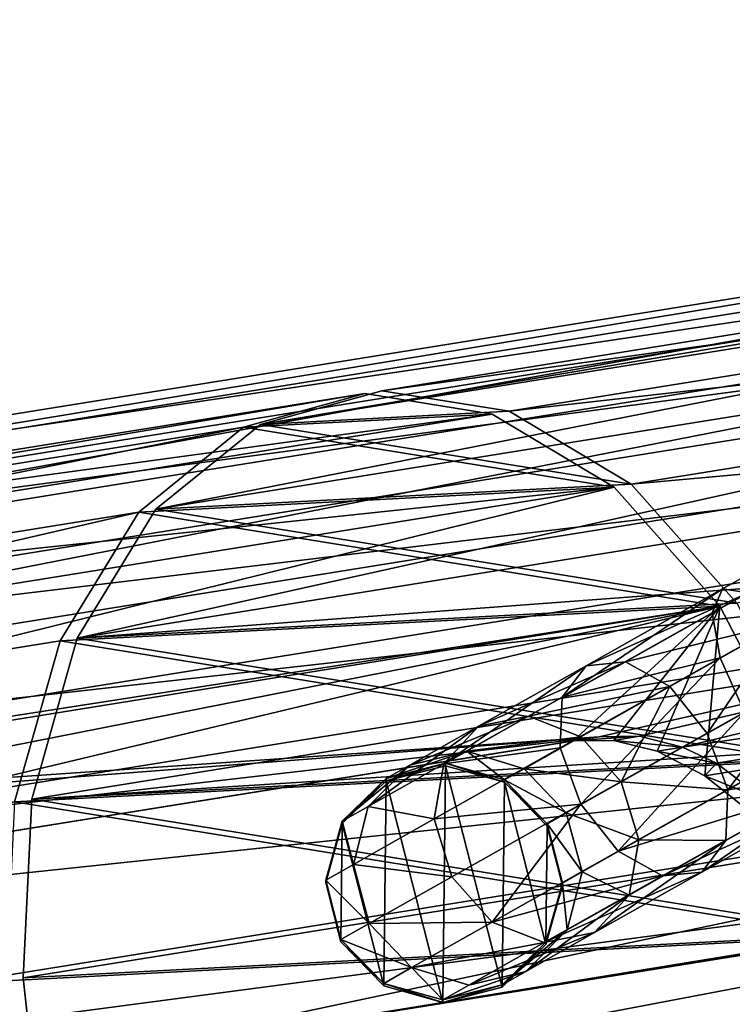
# Model space of a CAD drawing. Header units: millimetres. Extents: x -713 to 1341, y -408 to 116.
# Tile 12 of 107: x -349 to -319, y -234 to -192. Entities that reach past the tile are written whole.
import ezdxf

# ---------------------------------------------------------------- set-up
doc = ezdxf.new("R2010")
doc.units = ezdxf.units.MM
doc.header["$LTSCALE"] = 25.4
doc.layers.get('0').update_dxf_attribs({"true_color": 0xff5454})

# ---------------------------------------------------------------- blocks, each defined once
blk = doc.blocks.new('EYE-SUPER-6492-6498-6505.STL')
at = {"color": 0}
mesh = blk.add_polyface(dxfattribs=at)
corners = [(-320.235, -217.003, 282.96), (131.277, 37.665, 472.522), (-319.804, -215.995, 280.615), (130.847, 36.657, 474.867)]
mesh.append_faces([[corners[k] for k in face] for face in [(0, 1, 2), (1, 0, 3)]], dxfattribs={"vtx0": -1, "color": 0})
mesh = blk.add_polyface(dxfattribs=at)
corners = [(-319.804, -215.995, 280.615), (132.364, 37.505, 470.179), (-318.717, -216.155, 278.272), (131.277, 37.665, 472.522)]
mesh.append_faces([[corners[k] for k in face] for face in [(0, 1, 2), (1, 0, 3)]], dxfattribs={"vtx0": -1, "color": 0})
mesh = blk.add_polyface(dxfattribs=at)
corners = [(-319.894, -218.909, 284.678), (130.847, 36.657, 474.867), (-320.235, -217.003, 282.96), (131.187, 34.751, 476.584)]
mesh.append_faces([[corners[k] for k in face] for face in [(0, 1, 2), (1, 0, 3)]], dxfattribs={"vtx0": -1, "color": 0})
mesh = blk.add_polyface(dxfattribs=at)
corners = [(-318.873, -221.202, 285.308), (131.187, 34.751, 476.584), (-319.894, -218.909, 284.678), (132.209, 32.458, 477.215)]
mesh.append_faces([[corners[k] for k in face] for face in [(0, 1, 2), (1, 0, 3)]], dxfattribs={"vtx0": -1, "color": 0})
mesh = blk.add_polyface(dxfattribs=at)
corners = [(-406.735, -218.405, 211.2), (-257.319, -193.736, 80.306), (-262.741, -195.241, 74.345), (-401.312, -216.9, 217.161)]
mesh.append_faces([[corners[k] for k in face] for face in [(0, 1, 2), (1, 0, 3)]], dxfattribs={"vtx0": -1, "color": 0})
mesh = blk.add_polyface(dxfattribs=at)
corners = [(-401.312, -216.9, 217.161), (-251.63, -194.657, 86.135), (-257.319, -193.736, 80.306), (-395.624, -217.82, 222.99)]
mesh.append_faces([[corners[k] for k in face] for face in [(0, 1, 2), (1, 0, 3)]], dxfattribs={"vtx0": -1, "color": 0})
mesh = blk.add_polyface(dxfattribs=at)
corners = [(-395.624, -217.82, 222.99), (-246.181, -197.921, 91.317), (-251.63, -194.657, 86.135), (-390.174, -221.085, 228.172)]
mesh.append_faces([[corners[k] for k in face] for face in [(0, 1, 2), (1, 0, 3)]], dxfattribs={"vtx0": -1, "color": 0})
mesh = blk.add_polyface(dxfattribs=at)
corners = [(-411.41, -222.201, 205.639), (-262.741, -195.241, 74.345), (-267.416, -199.038, 68.784), (-406.735, -218.405, 211.2)]
mesh.append_faces([[corners[k] for k in face] for face in [(0, 1, 2), (1, 0, 3)]], dxfattribs={"vtx0": -1, "color": 0})
mesh = blk.add_polyface(dxfattribs=at)
corners = [(-257.155, -195.225, 80.225), (-339.319, -209.041, 147.808), (-262.282, -196.648, 74.59), (-334.192, -207.618, 153.443)]
mesh.append_faces([[corners[k] for k in face] for face in [(0, 1, 2), (1, 0, 3)]], dxfattribs={"vtx0": -1, "color": 0})
mesh = blk.add_polyface(dxfattribs=at)
corners = [(-251.777, -196.096, 85.737), (-334.192, -207.618, 153.443), (-257.155, -195.225, 80.225), (-328.813, -208.488, 158.955)]
mesh.append_faces([[corners[k] for k in face] for face in [(0, 1, 2), (1, 0, 3)]], dxfattribs={"vtx0": -1, "color": 0})
mesh = blk.add_polyface(dxfattribs=at)
corners = [(-246.625, -199.182, 90.636), (-328.813, -208.488, 158.955), (-251.777, -196.096, 85.737), (-323.661, -211.574, 163.853)]
mesh.append_faces([[corners[k] for k in face] for face in [(0, 1, 2), (1, 0, 3)]], dxfattribs={"vtx0": -1, "color": 0})
mesh = blk.add_polyface(dxfattribs=at)
corners = [(-262.282, -196.648, 74.59), (-343.739, -212.63, 142.55), (-266.702, -200.238, 69.332), (-339.319, -209.041, 147.808)]
mesh.append_faces([[corners[k] for k in face] for face in [(0, 1, 2), (1, 0, 3)]], dxfattribs={"vtx0": -1, "color": 0})
mesh = blk.add_polyface(dxfattribs=at)
corners = [(-390.174, -221.085, 228.172), (-241.455, -203.239, 95.389), (-246.181, -197.921, 91.317), (-385.448, -226.403, 232.244)]
mesh.append_faces([[corners[k] for k in face] for face in [(0, 1, 2), (1, 0, 3)]], dxfattribs={"vtx0": -1, "color": 0})
mesh = blk.add_polyface(dxfattribs=at)
corners = [(-414.921, -227.953, 200.971), (-267.416, -199.038, 68.784), (-270.928, -204.789, 64.116), (-411.41, -222.201, 205.639)]
mesh.append_faces([[corners[k] for k in face] for face in [(0, 1, 2), (1, 0, 3)]], dxfattribs={"vtx0": -1, "color": 0})
mesh = blk.add_polyface(dxfattribs=at)
corners = [(-242.157, -204.21, 94.486), (-323.661, -211.574, 163.853), (-246.625, -199.182, 90.636), (-319.193, -216.602, 167.703)]
mesh.append_faces([[corners[k] for k in face] for face in [(0, 1, 2), (1, 0, 3)]], dxfattribs={"vtx0": -1, "color": 0})
mesh = blk.add_polyface(dxfattribs=at)
corners = [(-266.702, -200.238, 69.332), (-347.059, -218.068, 138.136), (-270.022, -205.675, 64.919), (-343.739, -212.63, 142.55)]
mesh.append_faces([[corners[k] for k in face] for face in [(0, 1, 2), (1, 0, 3)]], dxfattribs={"vtx0": -1, "color": 0})
mesh = blk.add_polyface(dxfattribs=at)
corners = [(-241.455, -203.239, 95.389), (-385.448, -226.403, 232.244), (-325.018, -222.239, 179.619)]
mesh.append_faces([[corners[k] for k in face] for face in [(0, 1, 2)]], dxfattribs={"color": 0})
mesh = blk.add_polyface(dxfattribs=at)
corners = [(-241.455, -203.239, 95.389), (-325.018, -222.239, 179.619), (-323.308, -222.218, 178.166)]
mesh.append_faces([[corners[k] for k in face] for face in [(0, 1, 2)]], dxfattribs={"color": 0})
mesh = blk.add_polyface(dxfattribs=at)
corners = [(-241.455, -203.239, 95.389), (-323.308, -222.218, 178.166), (-321.489, -222.674, 176.918)]
mesh.append_faces([[corners[k] for k in face] for face in [(0, 1, 2)]], dxfattribs={"color": 0})
mesh = blk.add_polyface(dxfattribs=at)
corners = [(-237.872, -210.138, 97.99), (-241.455, -203.239, 95.389), (-321.489, -222.674, 176.918)]
mesh.append_faces([[corners[k] for k in face] for face in [(0, 1, 2)]], dxfattribs={"color": 0})
mesh = blk.add_polyface(dxfattribs=at)
corners = [(-414.921, -227.953, 200.971), (-272.964, -211.983, 60.756), (-416.958, -235.147, 197.611), (-270.928, -204.789, 64.116)]
mesh.append_faces([[corners[k] for k in face] for face in [(0, 1, 2), (1, 0, 3)]], dxfattribs={"vtx0": -1, "color": 0})
mesh = blk.add_polyface(dxfattribs=at)
corners = [(-271.947, -212.477, 61.742), (-347.059, -218.068, 138.136), (-348.984, -224.87, 134.959), (-270.022, -205.675, 64.919)]
mesh.append_faces([[corners[k] for k in face] for face in [(0, 1, 2), (1, 0, 3)]], dxfattribs={"vtx0": -1, "color": 0})
mesh = blk.add_polyface(dxfattribs=at)
corners = [(-334.912, -207.734, 154.127), (-406.276, -219.812, 211.445), (-340.039, -209.156, 148.492), (-401.149, -218.389, 217.08)]
mesh.append_faces([[corners[k] for k in face] for face in [(0, 1, 2), (1, 0, 3)]], dxfattribs={"vtx0": -1, "color": 0})
mesh = blk.add_polyface(dxfattribs=at)
corners = [(-329.533, -208.604, 159.639), (-401.149, -218.389, 217.08), (-334.912, -207.734, 154.127), (-395.771, -219.259, 222.592)]
mesh.append_faces([[corners[k] for k in face] for face in [(0, 1, 2), (1, 0, 3)]], dxfattribs={"vtx0": -1, "color": 0})
mesh = blk.add_polyface(dxfattribs=at)
corners = [(-326.625, -258.922, 154.183), (-337.262, -257.201, 143.282), (-331.937, -259.201, 148.546), (-321.798, -256.387, 159.691), (-342.126, -253.098, 138.858), (-317.884, -251.823, 164.581), (-346.098, -247.257, 135.668), (-315.232, -245.634, 168.419), (-348.825, -240.198, 133.994), (-314.077, -238.371, 170.864), (-349.64, -236.405, 133.778), (-314.521, -230.678, 171.698), (-350.063, -232.548, 133.986), (-349.704, -224.985, 135.644), (-316.526, -223.24, 170.847), (-347.779, -218.183, 138.821), (-319.913, -216.718, 168.388), (-344.459, -212.746, 143.234), (-324.381, -211.69, 164.538), (-340.039, -209.156, 148.492), (-329.533, -208.604, 159.639), (-334.912, -207.734, 154.127)]
mesh.append_faces([[corners[k] for k in face] for face in [(0, 1, 2), (19, 20, 21)]], dxfattribs={"vtx0": -1, "color": 0})
mesh.append_faces([[corners[k] for k in face] for face in [(1, 3, 4), (4, 5, 6), (6, 7, 8), (8, 9, 10), (10, 11, 12), (12, 11, 13), (13, 14, 15), (15, 16, 17), (17, 18, 19)]], dxfattribs={"vtx0": -1, "vtx1": -1, "color": 0})
mesh.append_faces([[corners[k] for k in face] for face in [(1, 0, 3), (4, 3, 5), (6, 5, 7), (8, 7, 9), (10, 9, 11), (13, 11, 14), (15, 14, 16), (17, 16, 18), (19, 18, 20)]], dxfattribs={"vtx0": -1, "vtx2": -1, "color": 0})
mesh = blk.add_polyface(dxfattribs=at)
corners = [(-336.542, -257.085, 142.598), (-325.905, -258.806, 153.498), (-331.217, -259.085, 147.862), (-321.078, -256.271, 159.006), (-341.406, -252.982, 138.174), (-317.164, -251.707, 163.897), (-345.378, -247.141, 134.984), (-314.512, -245.518, 167.735), (-348.105, -240.082, 133.31), (-313.357, -238.255, 170.179), (-348.92, -236.289, 133.094), (-313.801, -230.563, 171.013), (-349.343, -232.432, 133.302), (-348.984, -224.87, 134.959), (-315.806, -223.125, 170.163), (-347.059, -218.068, 138.136), (-319.193, -216.602, 167.703), (-343.739, -212.63, 142.55), (-323.661, -211.574, 163.853), (-339.319, -209.041, 147.808), (-328.813, -208.488, 158.955), (-334.192, -207.618, 153.443)]
mesh.append_faces([[corners[k] for k in face] for face in [(0, 1, 2), (20, 19, 21)]], dxfattribs={"vtx0": -1, "color": 0})
mesh.append_faces([[corners[k] for k in face] for face in [(1, 0, 3), (3, 4, 5), (5, 6, 7), (7, 8, 9), (9, 10, 11), (11, 13, 14), (14, 15, 16), (16, 17, 18), (18, 19, 20)]], dxfattribs={"vtx0": -1, "vtx1": -1, "color": 0})
mesh.append_faces([[corners[k] for k in face] for face in [(3, 0, 4), (5, 4, 6), (7, 6, 8), (9, 8, 10), (11, 10, 12), (11, 12, 13), (14, 13, 15), (16, 15, 17), (18, 17, 19)]], dxfattribs={"vtx0": -1, "vtx2": -1, "color": 0})
mesh = blk.add_polyface(dxfattribs=at)
corners = [(-324.381, -211.69, 164.538), (-395.771, -219.259, 222.592), (-329.533, -208.604, 159.639), (-390.618, -222.345, 227.491)]
mesh.append_faces([[corners[k] for k in face] for face in [(0, 1, 2), (1, 0, 3)]], dxfattribs={"vtx0": -1, "color": 0})
mesh = blk.add_polyface(dxfattribs=at)
corners = [(-340.039, -209.156, 148.492), (-410.696, -223.401, 206.187), (-344.459, -212.746, 143.234), (-406.276, -219.812, 211.445)]
mesh.append_faces([[corners[k] for k in face] for face in [(0, 1, 2), (1, 0, 3)]], dxfattribs={"vtx0": -1, "color": 0})
mesh = blk.add_polyface(dxfattribs=at)
corners = [(-237.872, -210.138, 97.99), (-321.489, -222.674, 176.918), (-320.052, -223.358, 176.096)]
mesh.append_faces([[corners[k] for k in face] for face in [(0, 1, 2)]], dxfattribs={"color": 0})
mesh = blk.add_polyface(dxfattribs=at)
corners = [(-237.872, -210.138, 97.99), (-320.052, -223.358, 176.096), (-317.999, -224.922, 175.124)]
mesh.append_faces([[corners[k] for k in face] for face in [(0, 1, 2)]], dxfattribs={"color": 0})
mesh = blk.add_polyface(dxfattribs=at)
corners = [(-386.373, -227.051, 231.162), (-390.618, -222.345, 227.491), (-324.381, -211.69, 164.538)]
mesh.append_faces([[corners[k] for k in face] for face in [(0, 1, 2)]], dxfattribs={"color": 0})
mesh = blk.add_polyface(dxfattribs=at)
corners = [(-386.373, -227.051, 231.162), (-324.381, -211.69, 164.538), (-319.913, -216.718, 168.388)]
mesh.append_faces([[corners[k] for k in face] for face in [(0, 1, 2)]], dxfattribs={"color": 0})
mesh = blk.add_polyface(dxfattribs=at)
corners = [(-416.958, -235.147, 197.611), (-273.344, -219.982, 59.002), (-417.338, -243.145, 195.857), (-272.964, -211.983, 60.756)]
mesh.append_faces([[corners[k] for k in face] for face in [(0, 1, 2), (1, 0, 3)]], dxfattribs={"vtx0": -1, "color": 0})
mesh = blk.add_polyface(dxfattribs=at)
corners = [(-272.307, -220.039, 60.084), (-348.984, -224.87, 134.959), (-349.343, -232.432, 133.302), (-271.947, -212.477, 61.742)]
mesh.append_faces([[corners[k] for k in face] for face in [(0, 1, 2), (1, 0, 3)]], dxfattribs={"vtx0": -1, "color": 0})
mesh = blk.add_polyface(dxfattribs=at)
corners = [(-344.459, -212.746, 143.234), (-414.016, -228.839, 201.774), (-347.779, -218.183, 138.821), (-410.696, -223.401, 206.187)]
mesh.append_faces([[corners[k] for k in face] for face in [(0, 1, 2), (1, 0, 3)]], dxfattribs={"vtx0": -1, "color": 0})
mesh = blk.add_polyface(dxfattribs=at)
corners = [(-326.576, -220.57, 278.919), (-319.804, -215.995, 280.615), (-325.568, -219.238, 276.942), (-320.235, -217.003, 282.96)]
mesh.append_faces([[corners[k] for k in face] for face in [(0, 1, 2), (1, 0, 3)]], dxfattribs={"vtx0": -1, "color": 0})
mesh = blk.add_polyface(dxfattribs=at)
corners = [(-325.568, -219.238, 276.942), (-318.717, -216.155, 278.272), (-323.905, -219.074, 274.966), (-319.804, -215.995, 280.615)]
mesh.append_faces([[corners[k] for k in face] for face in [(0, 1, 2), (1, 0, 3)]], dxfattribs={"vtx0": -1, "color": 0})
mesh = blk.add_polyface(dxfattribs=at)
corners = [(-323.905, -219.074, 274.966), (-317.265, -217.44, 276.558), (-322.031, -220.122, 273.521), (-318.717, -216.155, 278.272)]
mesh.append_faces([[corners[k] for k in face] for face in [(0, 1, 2), (1, 0, 3)]], dxfattribs={"vtx0": -1, "color": 0})
mesh = blk.add_polyface(dxfattribs=at)
corners = [(-386.136, -227.379, 231.336), (-386.373, -227.051, 231.162), (-319.913, -216.718, 168.388)]
mesh.append_faces([[corners[k] for k in face] for face in [(0, 1, 2)]], dxfattribs={"color": 0})
mesh = blk.add_polyface(dxfattribs=at)
corners = [(-319.913, -216.718, 168.388), (-383.052, -229.165, 230.634), (-386.136, -227.379, 231.336)]
mesh.append_faces([[corners[k] for k in face] for face in [(0, 1, 2)]], dxfattribs={"color": 0})
mesh = blk.add_polyface(dxfattribs=at)
corners = [(-319.913, -216.718, 168.388), (-380.107, -231.103, 229.761), (-383.052, -229.165, 230.634)]
mesh.append_faces([[corners[k] for k in face] for face in [(0, 1, 2)]], dxfattribs={"color": 0})
mesh = blk.add_polyface(dxfattribs=at)
corners = [(-319.913, -216.718, 168.388), (-326.11, -222.417, 178.44), (-380.107, -231.103, 229.761)]
mesh.append_faces([[corners[k] for k in face] for face in [(0, 1, 2)]], dxfattribs={"color": 0})
mesh = blk.add_polyface(dxfattribs=at)
corners = [(-319.913, -216.718, 168.388), (-324.395, -222.396, 176.99), (-326.11, -222.417, 178.44)]
mesh.append_faces([[corners[k] for k in face] for face in [(0, 1, 2)]], dxfattribs={"color": 0})
mesh = blk.add_polyface(dxfattribs=at)
corners = [(-319.913, -216.718, 168.388), (-322.565, -222.849, 175.756), (-324.395, -222.396, 176.99)]
mesh.append_faces([[corners[k] for k in face] for face in [(0, 1, 2)]], dxfattribs={"color": 0})
mesh = blk.add_polyface(dxfattribs=at)
corners = [(-319.913, -216.718, 168.388), (-320.541, -223.886, 174.663), (-322.565, -222.849, 175.756)]
mesh.append_faces([[corners[k] for k in face] for face in [(0, 1, 2)]], dxfattribs={"color": 0})
mesh = blk.add_polyface(dxfattribs=at)
corners = [(-316.526, -223.24, 170.847), (-320.541, -223.886, 174.663), (-319.913, -216.718, 168.388)]
mesh.append_faces([[corners[k] for k in face] for face in [(0, 1, 2)]], dxfattribs={"color": 0})
mesh = blk.add_polyface(dxfattribs=at)
corners = [(-319.894, -218.909, 284.678), (-326.576, -220.57, 278.919), (-326.657, -222.713, 280.368), (-320.235, -217.003, 282.96)]
mesh.append_faces([[corners[k] for k in face] for face in [(0, 1, 2), (1, 0, 3)]], dxfattribs={"vtx0": -1, "color": 0})
mesh = blk.add_polyface(dxfattribs=at)
corners = [(-317.265, -217.44, 276.558), (-320.448, -222.101, 272.993), (-322.031, -220.122, 273.521), (-315.837, -219.506, 275.932)]
mesh.append_faces([[corners[k] for k in face] for face in [(0, 1, 2), (1, 0, 3)]], dxfattribs={"vtx0": -1, "color": 0})
mesh = blk.add_polyface(dxfattribs=at)
corners = [(-349.704, -224.985, 135.644), (-414.016, -228.839, 201.774), (-415.941, -235.641, 198.597), (-347.779, -218.183, 138.821)]
mesh.append_faces([[corners[k] for k in face] for face in [(0, 1, 2), (1, 0, 3)]], dxfattribs={"vtx0": -1, "color": 0})
mesh = blk.add_polyface(dxfattribs=at)
corners = [(-331.571, -223.383, 272.887), (-325.568, -219.238, 276.942), (-330.11, -221.796, 271.458), (-326.576, -220.57, 278.919)]
mesh.append_faces([[corners[k] for k in face] for face in [(0, 1, 2), (1, 0, 3)]], dxfattribs={"vtx0": -1, "color": 0})
mesh = blk.add_polyface(dxfattribs=at)
corners = [(-330.11, -221.796, 271.458), (-323.905, -219.074, 274.966), (-327.992, -221.376, 270.031), (-325.568, -219.238, 276.942)]
mesh.append_faces([[corners[k] for k in face] for face in [(0, 1, 2), (1, 0, 3)]], dxfattribs={"vtx0": -1, "color": 0})
mesh = blk.add_polyface(dxfattribs=at)
corners = [(-327.992, -221.376, 270.031), (-322.031, -220.122, 273.521), (-325.786, -222.236, 268.987), (-323.905, -219.074, 274.966)]
mesh.append_faces([[corners[k] for k in face] for face in [(0, 1, 2), (1, 0, 3)]], dxfattribs={"vtx0": -1, "color": 0})
mesh = blk.add_polyface(dxfattribs=at)
corners = [(-325.79, -225.093, 280.9), (-319.894, -218.909, 284.678), (-326.657, -222.713, 280.368), (-318.873, -221.202, 285.308)]
mesh.append_faces([[corners[k] for k in face] for face in [(0, 1, 2), (1, 0, 3)]], dxfattribs={"vtx0": -1, "color": 0})
mesh = blk.add_polyface(dxfattribs=at)
corners = [(-315.837, -219.506, 275.932), (-319.582, -224.481, 273.525), (-320.448, -222.101, 272.993), (-314.816, -221.799, 276.563)]
mesh.append_faces([[corners[k] for k in face] for face in [(0, 1, 2), (1, 0, 3)]], dxfattribs={"vtx0": -1, "color": 0})
mesh = blk.add_polyface(dxfattribs=at)
corners = [(-272.896, -224.062, 58.783), (-417.338, -243.145, 195.857), (-273.344, -219.982, 59.002)]
mesh.append_faces([[corners[k] for k in face] for face in [(0, 1, 2)]], dxfattribs={"color": 0})
mesh = blk.add_polyface(dxfattribs=at)
corners = [(-348.92, -236.289, 133.094), (-272.307, -220.039, 60.084), (-349.343, -232.432, 133.302), (-271.883, -223.897, 59.877)]
mesh.append_faces([[corners[k] for k in face] for face in [(0, 1, 2), (1, 0, 3)]], dxfattribs={"vtx0": -1, "color": 0})
mesh = blk.add_polyface(dxfattribs=at)
corners = [(-322.031, -220.122, 273.521), (-324.082, -224.147, 268.606), (-325.786, -222.236, 268.987), (-320.448, -222.101, 272.993)]
mesh.append_faces([[corners[k] for k in face] for face in [(0, 1, 2), (1, 0, 3)]], dxfattribs={"vtx0": -1, "color": 0})
mesh = blk.add_polyface(dxfattribs=at)
corners = [(-326.657, -222.713, 280.368), (-331.571, -223.383, 272.887), (-331.985, -225.714, 273.934), (-326.576, -220.57, 278.919)]
mesh.append_faces([[corners[k] for k in face] for face in [(0, 1, 2), (1, 0, 3)]], dxfattribs={"vtx0": -1, "color": 0})
mesh = blk.add_polyface(dxfattribs=at)
corners = [(-324.207, -227.072, 280.373), (-318.873, -221.202, 285.308), (-325.79, -225.093, 280.9), (-317.445, -223.268, 284.682)]
mesh.append_faces([[corners[k] for k in face] for face in [(0, 1, 2), (1, 0, 3)]], dxfattribs={"vtx0": -1, "color": 0})
mesh = blk.add_polyface(dxfattribs=at)
corners = [(-333.012, -223.434, 264.666), (-327.992, -221.376, 270.031), (-330.605, -222.85, 263.918), (-330.11, -221.796, 271.458)]
mesh.append_faces([[corners[k] for k in face] for face in [(0, 1, 2), (1, 0, 3)]], dxfattribs={"vtx0": -1, "color": 0})
mesh = blk.add_polyface(dxfattribs=at)
corners = [(-330.605, -222.85, 263.918), (-325.786, -222.236, 268.987), (-328.186, -223.591, 263.371), (-327.992, -221.376, 270.031)]
mesh.append_faces([[corners[k] for k in face] for face in [(0, 1, 2), (1, 0, 3)]], dxfattribs={"vtx0": -1, "color": 0})
mesh = blk.add_polyface(dxfattribs=at)
corners = [(-334.764, -225.186, 265.416), (-330.11, -221.796, 271.458), (-333.012, -223.434, 264.666), (-331.571, -223.383, 272.887)]
mesh.append_faces([[corners[k] for k in face] for face in [(0, 1, 2), (1, 0, 3)]], dxfattribs={"vtx0": -1, "color": 0})
mesh = blk.add_polyface(dxfattribs=at)
corners = [(-324.082, -224.147, 268.606), (-319.582, -224.481, 273.525), (-323.336, -226.595, 268.991), (-320.448, -222.101, 272.993)]
mesh.append_faces([[corners[k] for k in face] for face in [(0, 1, 2), (1, 0, 3)]], dxfattribs={"vtx0": -1, "color": 0})
mesh = blk.add_polyface(dxfattribs=at)
corners = [(-319.582, -224.481, 273.525), (-314.475, -223.705, 278.28), (-319.663, -226.624, 274.974), (-314.816, -221.799, 276.563)]
mesh.append_faces([[corners[k] for k in face] for face in [(0, 1, 2), (1, 0, 3)]], dxfattribs={"vtx0": -1, "color": 0})
mesh = blk.add_polyface(dxfattribs=at)
corners = [(-385.149, -226.851, 232.483), (-325.018, -222.239, 179.619), (-385.448, -226.403, 232.244)]
mesh.append_faces([[corners[k] for k in face] for face in [(0, 1, 2)]], dxfattribs={"color": 0})
mesh = blk.add_polyface(dxfattribs=at)
corners = [(-325.018, -222.239, 179.619), (-385.149, -226.851, 232.483), (-382.006, -228.809, 231.805)]
mesh.append_faces([[corners[k] for k in face] for face in [(0, 1, 2)]], dxfattribs={"color": 0})
mesh = blk.add_polyface(dxfattribs=at)
corners = [(-325.018, -222.239, 179.619), (-382.006, -228.809, 231.805), (-379.015, -230.925, 230.94)]
mesh.append_faces([[corners[k] for k in face] for face in [(0, 1, 2)]], dxfattribs={"color": 0})
mesh = blk.add_polyface(dxfattribs=at)
corners = [(-325.018, -222.239, 179.619), (-380.107, -231.103, 229.761), (-326.11, -222.417, 178.44), (-379.015, -230.925, 230.94)]
mesh.append_faces([[corners[k] for k in face] for face in [(0, 1, 2), (1, 0, 3)]], dxfattribs={"vtx0": -1, "color": 0})
mesh = blk.add_polyface(dxfattribs=at)
corners = [(-328.186, -223.591, 263.371), (-324.082, -224.147, 268.606), (-326.404, -225.457, 263.173), (-325.786, -222.236, 268.987)]
mesh.append_faces([[corners[k] for k in face] for face in [(0, 1, 2), (1, 0, 3)]], dxfattribs={"vtx0": -1, "color": 0})
mesh = blk.add_polyface(dxfattribs=at)
corners = [(-323.308, -222.218, 178.166), (-326.11, -222.417, 178.44), (-324.395, -222.396, 176.99), (-325.018, -222.239, 179.619)]
mesh.append_faces([[corners[k] for k in face] for face in [(0, 1, 2), (1, 0, 3)]], dxfattribs={"vtx0": -1, "color": 0})
mesh = blk.add_polyface(dxfattribs=at)
corners = [(-321.489, -222.674, 176.918), (-324.395, -222.396, 176.99), (-322.565, -222.849, 175.756), (-323.308, -222.218, 178.166)]
mesh.append_faces([[corners[k] for k in face] for face in [(0, 1, 2), (1, 0, 3)]], dxfattribs={"vtx0": -1, "color": 0})
mesh = blk.add_polyface(dxfattribs=at)
corners = [(-334.01, -224.003, 257.188), (-330.605, -222.85, 263.918), (-331.503, -223.362, 257.188), (-333.012, -223.434, 264.666)]
mesh.append_faces([[corners[k] for k in face] for face in [(0, 1, 2), (1, 0, 3)]], dxfattribs={"vtx0": -1, "color": 0})
mesh = blk.add_polyface(dxfattribs=at)
corners = [(-325.79, -225.093, 280.9), (-331.985, -225.714, 273.934), (-331.239, -228.162, 274.319), (-326.657, -222.713, 280.368)]
mesh.append_faces([[corners[k] for k in face] for face in [(0, 1, 2), (1, 0, 3)]], dxfattribs={"vtx0": -1, "color": 0})
mesh = blk.add_polyface(dxfattribs=at)
corners = [(-330.605, -222.85, 263.918), (-329.011, -224.061, 257.189), (-331.503, -223.362, 257.188), (-328.186, -223.591, 263.371)]
mesh.append_faces([[corners[k] for k in face] for face in [(0, 1, 2), (1, 0, 3)]], dxfattribs={"vtx0": -1, "color": 0})
mesh = blk.add_polyface(dxfattribs=at)
corners = [(-321.489, -222.674, 176.918), (-322.565, -222.849, 175.756), (-320.052, -223.358, 176.096)]
mesh.append_faces([[corners[k] for k in face] for face in [(0, 1, 2)]], dxfattribs={"color": 0})
mesh = blk.add_polyface(dxfattribs=at)
corners = [(-320.052, -223.358, 176.096), (-322.565, -222.849, 175.756), (-320.541, -223.886, 174.663)]
mesh.append_faces([[corners[k] for k in face] for face in [(0, 1, 2)]], dxfattribs={"color": 0})
mesh = blk.add_polyface(dxfattribs=at)
corners = [(-331.985, -225.714, 273.934), (-334.764, -225.186, 265.416), (-335.39, -227.636, 265.966), (-331.571, -223.383, 272.887)]
mesh.append_faces([[corners[k] for k in face] for face in [(0, 1, 2), (1, 0, 3)]], dxfattribs={"vtx0": -1, "color": 0})
mesh = blk.add_polyface(dxfattribs=at)
corners = [(-334.01, -224.103, 164.572), (-331.503, -223.362, 257.188), (-331.503, -223.462, 164.571), (-334.01, -224.003, 257.188)]
mesh.append_faces([[corners[k] for k in face] for face in [(0, 1, 2), (1, 0, 3)]], dxfattribs={"vtx0": -1, "color": 0})
mesh = blk.add_polyface(dxfattribs=at)
corners = [(-331.503, -223.362, 257.188), (-329.011, -224.161, 164.572), (-331.503, -223.462, 164.571), (-329.011, -224.061, 257.189)]
mesh.append_faces([[corners[k] for k in face] for face in [(0, 1, 2), (1, 0, 3)]], dxfattribs={"vtx0": -1, "color": 0})
mesh = blk.add_polyface(dxfattribs=at)
corners = [(-315.993, -224.553, 282.968), (-324.207, -227.072, 280.373), (-322.333, -228.12, 278.927), (-317.445, -223.268, 284.682)]
mesh.append_faces([[corners[k] for k in face] for face in [(0, 1, 2), (1, 0, 3)]], dxfattribs={"vtx0": -1, "color": 0})
mesh = blk.add_polyface(dxfattribs=at)
corners = [(-316.526, -223.24, 170.847), (-319.041, -225.092, 173.999), (-320.541, -223.886, 174.663)]
mesh.append_faces([[corners[k] for k in face] for face in [(0, 1, 2)]], dxfattribs={"color": 0})
mesh = blk.add_polyface(dxfattribs=at)
corners = [(-320.052, -223.358, 176.096), (-320.541, -223.886, 174.663), (-317.999, -224.922, 175.124)]
mesh.append_faces([[corners[k] for k in face] for face in [(0, 1, 2)]], dxfattribs={"color": 0})
mesh = blk.add_polyface(dxfattribs=at)
corners = [(-335.862, -225.911, 164.574), (-335.92, -230.911, 164.579), (-336.561, -228.403, 164.576), (-334.112, -232.762, 164.581), (-334.01, -224.103, 164.572), (-331.62, -233.461, 164.582), (-331.503, -223.462, 164.571), (-329.112, -232.821, 164.581), (-329.011, -224.161, 164.572), (-327.261, -231.012, 164.579), (-327.202, -226.013, 164.574), (-326.561, -228.52, 164.576)]
mesh.append_faces([[corners[k] for k in face] for face in [(0, 1, 2), (9, 10, 11)]], dxfattribs={"vtx0": -1, "color": 0})
mesh.append_faces([[corners[k] for k in face] for face in [(1, 0, 3), (3, 4, 5), (5, 6, 7), (7, 8, 9)]], dxfattribs={"vtx0": -1, "vtx1": -1, "color": 0})
mesh.append_faces([[corners[k] for k in face] for face in [(3, 0, 4), (5, 4, 6), (7, 6, 8), (9, 8, 10)]], dxfattribs={"vtx0": -1, "vtx2": -1, "color": 0})
mesh = blk.add_polyface(dxfattribs=at)
corners = [(-335.862, -225.811, 257.19), (-333.012, -223.434, 264.666), (-334.01, -224.003, 257.188), (-334.764, -225.186, 265.416)]
mesh.append_faces([[corners[k] for k in face] for face in [(0, 1, 2), (1, 0, 3)]], dxfattribs={"vtx0": -1, "color": 0})
mesh = blk.add_polyface(dxfattribs=at)
corners = [(-329.011, -224.061, 257.189), (-326.404, -225.457, 263.173), (-327.202, -225.912, 257.191), (-328.186, -223.591, 263.371)]
mesh.append_faces([[corners[k] for k in face] for face in [(0, 1, 2), (1, 0, 3)]], dxfattribs={"vtx0": -1, "color": 0})
mesh = blk.add_polyface(dxfattribs=at)
corners = [(-314.475, -223.705, 278.28), (-320.67, -227.956, 276.951), (-319.663, -226.624, 274.974), (-314.906, -224.713, 280.625)]
mesh.append_faces([[corners[k] for k in face] for face in [(0, 1, 2), (1, 0, 3)]], dxfattribs={"vtx0": -1, "color": 0})
mesh = blk.add_polyface(dxfattribs=at)
corners = [(-272.896, -224.062, 58.783), (-416.028, -251.237, 195.866), (-417.338, -243.145, 195.857)]
mesh.append_faces([[corners[k] for k in face] for face in [(0, 1, 2)]], dxfattribs={"color": 0})
mesh = blk.add_polyface(dxfattribs=at)
corners = [(-272.034, -228.074, 59.011), (-416.028, -251.237, 195.866), (-272.896, -224.062, 58.783)]
mesh.append_faces([[corners[k] for k in face] for face in [(0, 1, 2)]], dxfattribs={"color": 0})
mesh = blk.add_polyface(dxfattribs=at)
corners = [(-348.105, -240.082, 133.31), (-271.883, -223.897, 59.877), (-348.92, -236.289, 133.094), (-271.068, -227.69, 60.092)]
mesh.append_faces([[corners[k] for k in face] for face in [(0, 1, 2), (1, 0, 3)]], dxfattribs={"vtx0": -1, "color": 0})
mesh = blk.add_polyface(dxfattribs=at)
corners = [(-335.862, -225.911, 164.574), (-334.01, -224.003, 257.188), (-334.01, -224.103, 164.572), (-335.862, -225.811, 257.19)]
mesh.append_faces([[corners[k] for k in face] for face in [(0, 1, 2), (1, 0, 3)]], dxfattribs={"vtx0": -1, "color": 0})
mesh = blk.add_polyface(dxfattribs=at)
corners = [(-329.011, -224.161, 164.572), (-327.202, -225.912, 257.191), (-327.202, -226.013, 164.574), (-329.011, -224.061, 257.189)]
mesh.append_faces([[corners[k] for k in face] for face in [(0, 1, 2), (1, 0, 3)]], dxfattribs={"vtx0": -1, "color": 0})
mesh = blk.add_polyface(dxfattribs=at)
corners = [(-326.404, -225.457, 263.173), (-323.336, -226.595, 268.991), (-325.736, -227.95, 263.376), (-324.082, -224.147, 268.606)]
mesh.append_faces([[corners[k] for k in face] for face in [(0, 1, 2), (1, 0, 3)]], dxfattribs={"vtx0": -1, "color": 0})
mesh = blk.add_polyface(dxfattribs=at)
corners = [(-317.999, -224.922, 175.124), (-320.541, -223.886, 174.663), (-319.041, -225.092, 173.999)]
mesh.append_faces([[corners[k] for k in face] for face in [(0, 1, 2)]], dxfattribs={"color": 0})
mesh = blk.add_polyface(dxfattribs=at)
corners = [(-323.336, -226.595, 268.991), (-319.663, -226.624, 274.974), (-323.75, -228.926, 270.039), (-319.582, -224.481, 273.525)]
mesh.append_faces([[corners[k] for k in face] for face in [(0, 1, 2), (1, 0, 3)]], dxfattribs={"vtx0": -1, "color": 0})
mesh = blk.add_polyface(dxfattribs=at)
corners = [(-314.906, -224.713, 280.625), (-322.333, -228.12, 278.927), (-320.67, -227.956, 276.951), (-315.993, -224.553, 282.968)]
mesh.append_faces([[corners[k] for k in face] for face in [(0, 1, 2), (1, 0, 3)]], dxfattribs={"vtx0": -1, "color": 0})
mesh = blk.add_polyface(dxfattribs=at)
corners = [(-335.39, -227.636, 265.966), (-335.862, -225.811, 257.19), (-336.561, -228.303, 257.193), (-334.764, -225.186, 265.416)]
mesh.append_faces([[corners[k] for k in face] for face in [(0, 1, 2), (1, 0, 3)]], dxfattribs={"vtx0": -1, "color": 0})
mesh = blk.add_polyface(dxfattribs=at)
corners = [(-329.535, -230.073, 273.939), (-325.79, -225.093, 280.9), (-331.239, -228.162, 274.319), (-324.207, -227.072, 280.373)]
mesh.append_faces([[corners[k] for k in face] for face in [(0, 1, 2), (1, 0, 3)]], dxfattribs={"vtx0": -1, "color": 0})
mesh = blk.add_polyface(dxfattribs=at)
corners = [(-327.202, -225.912, 257.191), (-325.736, -227.95, 263.376), (-326.561, -228.42, 257.193), (-326.404, -225.457, 263.173)]
mesh.append_faces([[corners[k] for k in face] for face in [(0, 1, 2), (1, 0, 3)]], dxfattribs={"vtx0": -1, "color": 0})
mesh = blk.add_polyface(dxfattribs=at)
corners = [(-336.561, -228.303, 257.193), (-335.862, -225.911, 164.574), (-336.561, -228.403, 164.576), (-335.862, -225.811, 257.19)]
mesh.append_faces([[corners[k] for k in face] for face in [(0, 1, 2), (1, 0, 3)]], dxfattribs={"vtx0": -1, "color": 0})
mesh = blk.add_polyface(dxfattribs=at)
corners = [(-331.239, -228.162, 274.319), (-335.39, -227.636, 265.966), (-334.723, -230.128, 266.169), (-331.985, -225.714, 273.934)]
mesh.append_faces([[corners[k] for k in face] for face in [(0, 1, 2), (1, 0, 3)]], dxfattribs={"vtx0": -1, "color": 0})
mesh = blk.add_polyface(dxfattribs=at)
corners = [(-327.202, -226.013, 164.574), (-326.561, -228.42, 257.193), (-326.561, -228.52, 164.576), (-327.202, -225.912, 257.191)]
mesh.append_faces([[corners[k] for k in face] for face in [(0, 1, 2), (1, 0, 3)]], dxfattribs={"vtx0": -1, "color": 0})
mesh = blk.add_polyface(dxfattribs=at)
corners = [(-325.736, -227.95, 263.376), (-323.75, -228.926, 270.039), (-326.362, -230.4, 263.926), (-323.336, -226.595, 268.991)]
mesh.append_faces([[corners[k] for k in face] for face in [(0, 1, 2), (1, 0, 3)]], dxfattribs={"vtx0": -1, "color": 0})
mesh = blk.add_polyface(dxfattribs=at)
corners = [(-319.663, -226.624, 274.974), (-325.211, -230.514, 271.468), (-323.75, -228.926, 270.039), (-320.67, -227.956, 276.951)]
mesh.append_faces([[corners[k] for k in face] for face in [(0, 1, 2), (1, 0, 3)]], dxfattribs={"vtx0": -1, "color": 0})
mesh = blk.add_polyface(dxfattribs=at)
corners = [(-322.333, -228.12, 278.927), (-329.535, -230.073, 273.939), (-327.329, -230.934, 272.895), (-324.207, -227.072, 280.373)]
mesh.append_faces([[corners[k] for k in face] for face in [(0, 1, 2), (1, 0, 3)]], dxfattribs={"vtx0": -1, "color": 0})
mesh = blk.add_polyface(dxfattribs=at)
corners = [(-345.378, -247.141, 134.984), (-271.068, -227.69, 60.092), (-348.105, -240.082, 133.31), (-268.342, -234.749, 61.766)]
mesh.append_faces([[corners[k] for k in face] for face in [(0, 1, 2), (1, 0, 3)]], dxfattribs={"vtx0": -1, "color": 0})
mesh = blk.add_polyface(dxfattribs=at)
corners = [(-334.723, -230.128, 266.169), (-336.561, -228.303, 257.193), (-335.92, -230.811, 257.196), (-335.39, -227.636, 265.966)]
mesh.append_faces([[corners[k] for k in face] for face in [(0, 1, 2), (1, 0, 3)]], dxfattribs={"vtx0": -1, "color": 0})
mesh = blk.add_polyface(dxfattribs=at)
corners = [(-320.67, -227.956, 276.951), (-327.329, -230.934, 272.895), (-325.211, -230.514, 271.468), (-322.333, -228.12, 278.927)]
mesh.append_faces([[corners[k] for k in face] for face in [(0, 1, 2), (1, 0, 3)]], dxfattribs={"vtx0": -1, "color": 0})
mesh = blk.add_polyface(dxfattribs=at)
corners = [(-326.561, -228.42, 257.193), (-326.362, -230.4, 263.926), (-327.261, -230.912, 257.196), (-325.736, -227.95, 263.376)]
mesh.append_faces([[corners[k] for k in face] for face in [(0, 1, 2), (1, 0, 3)]], dxfattribs={"vtx0": -1, "color": 0})
mesh = blk.add_polyface(dxfattribs=at)
corners = [(-272.034, -228.074, 59.011), (-413.144, -258.704, 197.636), (-416.028, -251.237, 195.866), (-269.15, -235.54, 60.781)]
mesh.append_faces([[corners[k] for k in face] for face in [(0, 1, 2), (1, 0, 3)]], dxfattribs={"vtx0": -1, "color": 0})
mesh = blk.add_polyface(dxfattribs=at)
corners = [(-335.92, -230.811, 257.196), (-336.561, -228.403, 164.576), (-335.92, -230.911, 164.579), (-336.561, -228.303, 257.193)]
mesh.append_faces([[corners[k] for k in face] for face in [(0, 1, 2), (1, 0, 3)]], dxfattribs={"vtx0": -1, "color": 0})
mesh = blk.add_polyface(dxfattribs=at)
corners = [(-329.535, -230.073, 273.939), (-334.723, -230.128, 266.169), (-332.941, -231.995, 265.971), (-331.239, -228.162, 274.319)]
mesh.append_faces([[corners[k] for k in face] for face in [(0, 1, 2), (1, 0, 3)]], dxfattribs={"vtx0": -1, "color": 0})
mesh = blk.add_polyface(dxfattribs=at)
corners = [(-326.561, -228.52, 164.576), (-327.261, -230.912, 257.196), (-327.261, -231.012, 164.579), (-326.561, -228.42, 257.193)]
mesh.append_faces([[corners[k] for k in face] for face in [(0, 1, 2), (1, 0, 3)]], dxfattribs={"vtx0": -1, "color": 0})
mesh = blk.add_polyface(dxfattribs=at)
corners = [(-323.75, -228.926, 270.039), (-328.114, -232.152, 264.676), (-326.362, -230.4, 263.926), (-325.211, -230.514, 271.468)]
mesh.append_faces([[corners[k] for k in face] for face in [(0, 1, 2), (1, 0, 3)]], dxfattribs={"vtx0": -1, "color": 0})
mesh = blk.add_polyface(dxfattribs=at)
corners = [(-332.941, -231.995, 265.971), (-335.92, -230.811, 257.196), (-334.112, -232.662, 257.198), (-334.723, -230.128, 266.169)]
mesh.append_faces([[corners[k] for k in face] for face in [(0, 1, 2), (1, 0, 3)]], dxfattribs={"vtx0": -1, "color": 0})
mesh = blk.add_polyface(dxfattribs=at)
corners = [(-327.329, -230.934, 272.895), (-332.941, -231.995, 265.971), (-330.522, -232.736, 265.424), (-329.535, -230.073, 273.939)]
mesh.append_faces([[corners[k] for k in face] for face in [(0, 1, 2), (1, 0, 3)]], dxfattribs={"vtx0": -1, "color": 0})
mesh = blk.add_polyface(dxfattribs=at)
corners = [(-326.362, -230.4, 263.926), (-329.112, -232.721, 257.198), (-327.261, -230.912, 257.196), (-328.114, -232.152, 264.676)]
mesh.append_faces([[corners[k] for k in face] for face in [(0, 1, 2), (1, 0, 3)]], dxfattribs={"vtx0": -1, "color": 0})
mesh = blk.add_polyface(dxfattribs=at)
corners = [(-334.112, -232.662, 257.198), (-335.92, -230.911, 164.579), (-334.112, -232.762, 164.581), (-335.92, -230.811, 257.196)]
mesh.append_faces([[corners[k] for k in face] for face in [(0, 1, 2), (1, 0, 3)]], dxfattribs={"vtx0": -1, "color": 0})
mesh = blk.add_polyface(dxfattribs=at)
corners = [(-325.211, -230.514, 271.468), (-330.522, -232.736, 265.424), (-328.114, -232.152, 264.676), (-327.329, -230.934, 272.895)]
mesh.append_faces([[corners[k] for k in face] for face in [(0, 1, 2), (1, 0, 3)]], dxfattribs={"vtx0": -1, "color": 0})
mesh = blk.add_polyface(dxfattribs=at)
corners = [(-327.261, -230.912, 257.196), (-329.112, -232.821, 164.581), (-327.261, -231.012, 164.579), (-329.112, -232.721, 257.198)]
mesh.append_faces([[corners[k] for k in face] for face in [(0, 1, 2), (1, 0, 3)]], dxfattribs={"vtx0": -1, "color": 0})
mesh = blk.add_polyface(dxfattribs=at)
corners = [(-331.62, -233.361, 257.199), (-332.941, -231.995, 265.971), (-334.112, -232.662, 257.198), (-330.522, -232.736, 265.424)]
mesh.append_faces([[corners[k] for k in face] for face in [(0, 1, 2), (1, 0, 3)]], dxfattribs={"vtx0": -1, "color": 0})
mesh = blk.add_polyface(dxfattribs=at)
corners = [(-328.114, -232.152, 264.676), (-331.62, -233.361, 257.199), (-329.112, -232.721, 257.198), (-330.522, -232.736, 265.424)]
mesh.append_faces([[corners[k] for k in face] for face in [(0, 1, 2), (1, 0, 3)]], dxfattribs={"vtx0": -1, "color": 0})
mesh = blk.add_polyface(dxfattribs=at)
corners = [(-331.62, -233.461, 164.582), (-334.112, -232.662, 257.198), (-334.112, -232.762, 164.581), (-331.62, -233.361, 257.199)]
mesh.append_faces([[corners[k] for k in face] for face in [(0, 1, 2), (1, 0, 3)]], dxfattribs={"vtx0": -1, "color": 0})
mesh = blk.add_polyface(dxfattribs=at)
corners = [(-329.112, -232.721, 257.198), (-331.62, -233.461, 164.582), (-329.112, -232.821, 164.581), (-331.62, -233.361, 257.199)]
mesh.append_faces([[corners[k] for k in face] for face in [(0, 1, 2), (1, 0, 3)]], dxfattribs={"vtx0": -1, "color": 0})

msp = doc.modelspace()

# ---------------------------------------------------------------- block references
at = {"color": 250, "true_color": 0x262626}
msp.add_blockref('EYE-SUPER-6492-6498-6505.STL', (0, 0), dxfattribs=at)

doc.saveas('drawing.dxf')
